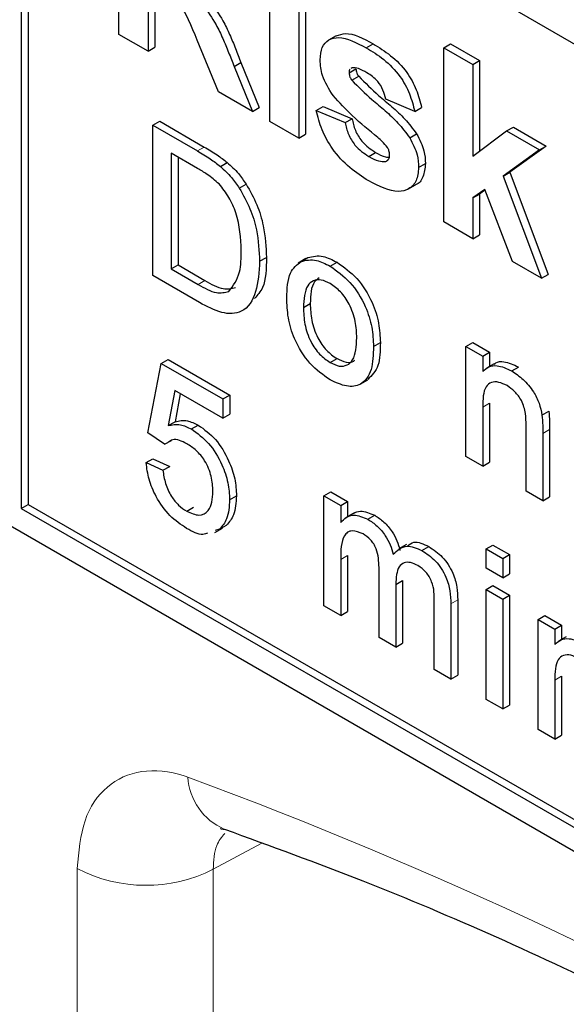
# Paper-space layout 'Blatt2' of a CAD drawing. Header units: millimetres. Extents: x 5 to 418, y 2 to 292.
# Tile 13 of 50: x 82.8 to 85.06, y 176.32 to 180.38. Entities that reach past the tile are written whole.
import ezdxf

# ---------------------------------------------------------------- set-up
doc = ezdxf.new("R2010")
doc.units = ezdxf.units.MM

psp = doc.layouts.new('Blatt2')

# ---------------------------------------------------------------- linework, layer by layer
at = {"color": 7, "linetype": 'Continuous', "lineweight": 25}
for p, q in [((93.528, 175.4129), (82.8083, 181.6013)), ((82.8083, 181.6013), (82.8083, 178.3676)), ((82.8365, 181.585), (82.8365, 178.3839)), ((83.2115, 180.3231), (83.2115, 181.0417)), ((83.3312, 180.5581), (83.3312, 180.2541)), ((83.3594, 180.5416), (83.3594, 180.2704)), ((83.8337, 179.9639), (83.8337, 180.489)), ((83.9534, 180.4199), (83.9534, 179.8948)), ((83.9817, 180.4363), (83.9817, 179.9112)), ((79.1879, 180.3596), (93.33, 172.1955)), ((83.3312, 180.2541), (83.2115, 180.3231)), ((83.6221, 180.0861), (83.5336, 180.3003)), ((84.1073, 180.3177), (84.0755, 180.2993)), ((83.3312, 180.2541), (83.3594, 180.2704)), ((84.2317, 180.2685), (84.26, 180.2848)), ((84.5517, 180.268), (84.58, 180.2843)), ((84.5517, 179.5494), (84.5517, 180.268)), ((84.5517, 180.268), (84.6714, 180.1989)), ((84.58, 180.2843), (84.6997, 180.2152)), ((84.6714, 180.1989), (84.6997, 180.2152)), ((84.6997, 180.2152), (84.6997, 179.8416)), ((83.6865, 180.1911), (83.7148, 180.2075)), ((83.6865, 180.1911), (83.7619, 180.0054)), ((83.7148, 180.2075), (83.7902, 180.0217)), ((84.1608, 180.1655), (84.1891, 180.1818)), ((84.1733, 180.1859), (84.1695, 180.1829)), ((84.6714, 180.1989), (84.6714, 179.8205)), ((84.1724, 180.1342), (84.2007, 180.1505)), ((83.7619, 180.0054), (83.6221, 180.0861)), ((84.4321, 180.0054), (84.3124, 180.0561)), ((83.7619, 180.0054), (83.7902, 180.0217)), ((84.0252, 180.01), (84.0535, 180.0263)), ((84.0535, 180.0263), (84.1732, 179.9757)), ((84.4321, 180.0054), (84.4603, 180.0218)), ((84.0252, 180.01), (84.1449, 179.9594)), ((84.1449, 179.9594), (84.1732, 179.9757)), ((83.3511, 179.9486), (83.3794, 179.9649)), ((83.3511, 179.328), (83.3511, 179.9486)), ((83.3511, 179.9486), (83.5349, 179.8425)), ((83.3794, 179.9649), (83.5631, 179.8588)), ((83.9534, 179.8948), (83.8337, 179.9639)), ((84.811, 179.9249), (84.8393, 179.9412)), ((84.8393, 179.9412), (84.9749, 179.8629)), ((83.9534, 179.8948), (83.9817, 179.9112)), ((84.4115, 179.8971), (84.4398, 179.9134)), ((84.6714, 179.8205), (84.811, 179.9249)), ((84.811, 179.9249), (84.9466, 179.8466)), ((84.9749, 179.8629), (84.8247, 179.7549)), ((84.9466, 179.8466), (84.9749, 179.8629)), ((83.5358, 179.7704), (83.4269, 179.8332)), ((83.4269, 179.8332), (83.4269, 179.3559)), ((83.4552, 179.8169), (83.4552, 179.3722)), ((84.2422, 179.8202), (84.2705, 179.8366)), ((84.9466, 179.8466), (84.7964, 179.7385)), ((83.6298, 179.7788), (83.6581, 179.7951)), ((84.3125, 179.7989), (84.3224, 179.8046)), ((84.448, 179.774), (84.4763, 179.7903)), ((84.7964, 179.7385), (84.8247, 179.7549)), ((84.7964, 179.7385), (84.9546, 179.3169)), ((84.8247, 179.7549), (84.9829, 179.3332)), ((83.708, 179.6893), (83.7362, 179.7056)), ((84.4029, 179.6843), (84.4347, 179.7026)), ((84.7208, 179.684), (84.6714, 179.6485)), ((84.6714, 179.6485), (84.6997, 179.6648)), ((84.6714, 179.6485), (84.6714, 179.4804)), ((84.722, 179.6809), (84.6997, 179.6648)), ((84.6997, 179.6648), (84.6997, 179.4967)), ((84.8349, 179.386), (84.7208, 179.684)), ((84.6714, 179.4804), (84.5517, 179.5494)), ((84.6714, 179.4804), (84.6997, 179.4967)), ((83.792, 179.3871), (83.8203, 179.4034)), ((83.9628, 179.3865), (83.991, 179.4029)), ((83.4269, 179.3559), (83.4552, 179.3722)), ((83.4552, 179.3722), (83.5659, 179.3083)), ((83.9829, 179.3985), (83.9511, 179.3801)), ((84.083, 179.367), (84.1113, 179.3833)), ((84.9546, 179.3169), (84.8349, 179.386)), ((83.5436, 179.2169), (83.3511, 179.328)), ((83.4269, 179.3559), (83.5377, 179.2919)), ((84.9546, 179.3169), (84.9829, 179.3332)), ((83.9726, 179.1963), (84.0008, 179.2126)), ((84.2619, 179.0353), (84.2902, 179.0516)), ((84.6436, 179.0354), (84.6719, 179.0517)), ((84.6719, 179.0517), (84.7408, 179.0119)), ((84.6436, 178.5819), (84.6436, 179.0354)), ((84.6436, 179.0354), (84.7125, 178.9956)), ((84.7125, 178.9956), (84.7408, 179.0119)), ((84.7408, 179.0119), (84.7408, 178.9535)), ((83.3304, 178.6796), (83.3855, 178.966)), ((83.3855, 178.966), (83.4138, 178.9824)), ((83.3855, 178.966), (83.6405, 178.8189)), ((83.4138, 178.9824), (83.6688, 178.8352)), ((84.083, 178.9692), (84.1113, 178.9855)), ((84.7125, 178.9956), (84.7125, 178.9323)), ((84.7596, 178.9643), (84.7278, 178.9459)), ((84.8321, 178.9345), (84.8604, 178.9508)), ((84.2072, 178.8801), (84.2391, 178.8985)), ((83.4418, 178.854), (83.4145, 178.709)), ((83.6405, 178.7393), (83.4418, 178.854)), ((83.4646, 178.8408), (83.4428, 178.7253)), ((83.6405, 178.8189), (83.6688, 178.8352)), ((83.6688, 178.8352), (83.6688, 178.7556)), ((83.6405, 178.8189), (83.6405, 178.7393)), ((84.7408, 178.8016), (84.7408, 178.5584)), ((83.6405, 178.7393), (83.6688, 178.7556)), ((84.7125, 178.7853), (84.7125, 178.5421)), ((84.957, 178.7528), (84.9853, 178.7691)), ((83.4145, 178.709), (83.4428, 178.7253)), ((83.5103, 178.6951), (83.5386, 178.7114)), ((83.3993, 178.6319), (83.3304, 178.6796)), ((84.8916, 178.4387), (84.8916, 178.7094)), ((84.9605, 178.6764), (84.9605, 178.3989)), ((84.9888, 178.6927), (84.9888, 178.4152)), ((83.3993, 178.6319), (83.4276, 178.6482)), ((83.3235, 178.5563), (83.3518, 178.5726)), ((83.3235, 178.5563), (83.3924, 178.5245)), ((83.3518, 178.5726), (83.4207, 178.5408)), ((84.7125, 178.5421), (84.6436, 178.5819)), ((84.7125, 178.5421), (84.7408, 178.5584)), ((83.3924, 178.5245), (83.4207, 178.5408)), ((84.0575, 178.419), (84.0858, 178.4353)), ((84.0858, 178.4353), (84.1547, 178.3956)), ((84.9605, 178.3989), (84.8916, 178.4387)), ((83.668, 178.4032), (83.6963, 178.4195)), ((84.0575, 177.9655), (84.0575, 178.419)), ((84.0575, 178.419), (84.1264, 178.3792)), ((84.1264, 178.3792), (84.1547, 178.3956)), ((84.1547, 178.3956), (84.1547, 178.3334)), ((84.9605, 178.3989), (84.9888, 178.4152)), ((82.8083, 178.3676), (82.8365, 178.3839)), ((82.8083, 178.3676), (93.33, 172.2935)), ((82.8365, 178.3839), (93.3583, 172.3099)), ((83.4909, 178.3562), (83.5192, 178.3726)), ((84.1264, 178.3792), (84.1264, 178.3085)), ((84.1781, 178.3469), (84.1463, 178.3286)), ((84.2385, 178.3224), (84.2668, 178.3388)), ((83.6073, 178.2674), (83.6391, 178.2858)), ((83.6269, 178.2815), (83.6079, 178.2755)), ((83.6269, 178.2815), (83.6552, 178.2978)), ((84.3982, 178.2183), (84.3664, 178.1999)), ((84.462, 178.1934), (84.4903, 178.2098)), ((84.7263, 178.2), (84.7546, 178.2163)), ((84.7263, 178.1204), (84.7263, 178.2)), ((84.7263, 178.2), (84.7952, 178.1602)), ((84.7546, 178.2163), (84.8235, 178.1765)), ((84.1264, 178.1567), (84.1264, 177.9257)), ((84.1547, 178.1731), (84.1547, 177.9421)), ((84.7952, 178.1602), (84.8235, 178.1765)), ((84.7952, 178.1602), (84.7952, 178.0807)), ((84.8235, 178.1765), (84.8235, 178.097)), ((84.2848, 177.8343), (84.2848, 178.1235)), ((84.7952, 178.0807), (84.7263, 178.1204)), ((84.3537, 178.0532), (84.382, 178.0695)), ((84.382, 178.0695), (84.382, 177.8108)), ((84.7952, 178.0807), (84.8235, 178.097)), ((84.3537, 178.0532), (84.3537, 177.7945)), ((84.7263, 178.0329), (84.7546, 178.0492)), ((84.7263, 178.0329), (84.7952, 177.9931)), ((84.7263, 177.5794), (84.7263, 178.0329)), ((84.7546, 178.0492), (84.8235, 178.0095)), ((84.5122, 177.703), (84.5122, 177.9835)), ((84.6094, 177.9894), (84.6094, 177.6796)), ((84.7952, 177.9931), (84.8235, 178.0095)), ((84.7952, 177.9931), (84.7952, 177.5396)), ((84.8235, 178.0095), (84.8235, 177.556)), ((84.1264, 177.9257), (84.0575, 177.9655)), ((84.1264, 177.9257), (84.1547, 177.9421)), ((84.5811, 177.973), (84.5811, 177.6632)), ((84.9413, 177.9088), (84.9695, 177.9251)), ((84.9413, 177.4553), (84.9413, 177.9088)), ((84.9413, 177.9088), (85.0101, 177.869)), ((84.9695, 177.9251), (85.0384, 177.8854)), ((85.0101, 177.869), (85.0384, 177.8854)), ((85.0101, 177.869), (85.0101, 177.8058)), ((85.0384, 177.8854), (85.0384, 177.8269)), ((84.3537, 177.7945), (84.2848, 177.8343)), ((85.0572, 177.8378), (85.0254, 177.8194)), ((84.3537, 177.7945), (84.382, 177.8108)), ((84.5811, 177.6632), (84.5122, 177.703)), ((84.5811, 177.6632), (84.6094, 177.6796)), ((85.0101, 177.6587), (85.0101, 177.4156)), ((85.0384, 177.675), (85.0384, 177.4319)), ((84.7952, 177.5396), (84.7263, 177.5794)), ((84.7952, 177.5396), (84.8235, 177.556)), ((85.0101, 177.4156), (84.9413, 177.4553)), ((85.0101, 177.4156), (85.0384, 177.4319))]:
    psp.add_line(p, q, dxfattribs=at)
at = {"color": 7, "linetype": 'Continuous', "lineweight": 18}
for p, q in [((83.5349, 179.8425), (83.5631, 179.8588)), ((83.5377, 179.2919), (83.5659, 179.3083)), ((84.7125, 178.7853), (84.7408, 178.8016)), ((84.9605, 178.6764), (84.9888, 178.6927)), ((84.1264, 178.1567), (84.1547, 178.1731)), ((84.5811, 177.973), (84.6094, 177.9894)), ((85.0101, 177.6587), (85.0384, 177.675)), ((83.8004, 176.9863), (83.6001, 176.8779)), ((83.0394, 171.7449), (83.0394, 176.8807)), ((83.6001, 176.8779), (83.6001, 171.742))]:
    psp.add_line(p, q, dxfattribs=at)
for centre, radius, start, end in [((76.8578, 159.3125), 19.1339, 50.30383, 69.70155), ((83.7451, 177.2736), 0.2501, 183.5361, 246.706), ((83.3225, 177.4283), 0.6164, 242.6564, 296.7664)]:
    psp.add_arc(centre, radius, start, end, dxfattribs=at)
at = {"color": 7, "linetype": 'Continuous', "lineweight": 25}
for points, knots in [([(83.5336, 180.3003), (83.5112, 180.3568), (83.48, 180.4354), (83.4083, 180.5142), (83.3748, 180.5331), (83.358, 180.5426)], [0, 0, 0, 0, 0.560986, 0.779305, 1, 1, 1, 1]), ([(83.5863, 180.4613), (83.6053, 180.4347), (83.6365, 180.391), (83.6685, 180.3231), (83.6925, 180.2654), (83.7074, 180.2268), (83.7148, 180.2075)], [0, 0, 0, 0, 0.3395597, 0.5595739, 0.7797783, 1, 1, 1, 1]), ([(83.558, 180.445), (83.577, 180.4184), (83.6082, 180.3747), (83.6402, 180.3067), (83.6642, 180.2491), (83.6791, 180.2104), (83.6865, 180.1911)], [0, 0, 0, 0, 0.3395597, 0.5595739, 0.7797783, 1, 1, 1, 1]), ([(84.0412, 180.2189), (84.0428, 180.237), (84.0462, 180.2733), (84.0759, 180.3041), (84.1354, 180.3185), (84.192, 180.2891), (84.2317, 180.2685)], [0, 0, 0, 0, 0.1867563, 0.3735485, 0.5604912, 1, 1, 1, 1]), ([(84.1075, 180.3173), (84.12, 180.3218), (84.163, 180.337), (84.2198, 180.3065), (84.26, 180.2848)], [0, 0, 0, 0, 0.290833, 1, 1, 1, 1]), ([(84.2317, 180.2685), (84.256, 180.2535), (84.3044, 180.2238), (84.3699, 180.1587), (84.4134, 180.0789), (84.4259, 180.0299), (84.4321, 180.0054)], [0, 0, 0, 0, 0.280826, 0.559926, 0.779681, 1, 1, 1, 1]), ([(84.26, 180.2848), (84.2843, 180.2699), (84.3327, 180.2401), (84.3982, 180.1751), (84.4417, 180.0952), (84.4541, 180.0463), (84.4603, 180.0218)], [0, 0, 0, 0, 0.280826, 0.559926, 0.779681, 1, 1, 1, 1]), ([(84.0951, 180.0708), (84.0777, 180.0984), (84.0466, 180.1479), (84.0428, 180.1971), (84.0412, 180.2189)], [0, 0, 0, 0, 0.558646, 1, 1, 1, 1]), ([(84.165, 180.1793), (84.1644, 180.1789), (84.161, 180.1765), (84.1609, 180.1705), (84.1608, 180.1655)], [0, 0, 0, 0, 0.1765471, 1, 1, 1, 1]), ([(84.2349, 180.1653), (84.2228, 180.1722), (84.2013, 180.1845), (84.1818, 180.1855), (84.1733, 180.1859)], [0, 0, 0, 0, 0.5610119, 1, 1, 1, 1]), ([(84.1891, 180.1818), (84.1899, 180.1758), (84.1913, 180.1652), (84.1978, 180.155), (84.2007, 180.1505)], [0, 0, 0, 0, 0.558279, 1, 1, 1, 1]), ([(84.1608, 180.1655), (84.1616, 180.1595), (84.163, 180.1488), (84.1695, 180.1387), (84.1724, 180.1342)], [0, 0, 0, 0, 0.558279, 1, 1, 1, 1]), ([(84.1724, 180.1342), (84.1997, 180.1072), (84.2447, 180.0627), (84.3096, 180.0095), (84.3639, 179.9595), (84.3956, 179.9179), (84.4115, 179.8971)], [0, 0, 0, 0, 0.339607, 0.560061, 0.780377, 1, 1, 1, 1]), ([(84.2007, 180.1505), (84.228, 180.1235), (84.2729, 180.0791), (84.3379, 180.0259), (84.3922, 179.9758), (84.4239, 179.9342), (84.4398, 179.9134)], [0, 0, 0, 0, 0.339607, 0.560061, 0.780377, 1, 1, 1, 1]), ([(84.3124, 180.0561), (84.3093, 180.0686), (84.3032, 180.0937), (84.2762, 180.1382), (84.2505, 180.1551), (84.2349, 180.1653)], [0, 0, 0, 0, 0.280806, 0.560759, 1, 1, 1, 1]), ([(84.2796, 179.8978), (84.244, 179.9268), (84.1806, 179.9786), (84.1212, 180.0427), (84.0951, 180.0708)], [0, 0, 0, 0, 0.560703, 1, 1, 1, 1]), ([(84.2421, 179.719), (84.2156, 179.7357), (84.1628, 179.7691), (84.0938, 179.8441), (84.0456, 179.9299), (84.032, 179.9833), (84.0252, 180.01)], [0, 0, 0, 0, 0.280651, 0.560004, 0.779955, 1, 1, 1, 1]), ([(84.1732, 179.9757), (84.1767, 179.9598), (84.1839, 179.9281), (84.218, 179.8712), (84.2506, 179.8497), (84.2705, 179.8366)], [0, 0, 0, 0, 0.281, 0.560668, 1, 1, 1, 1]), ([(84.1449, 179.9594), (84.1485, 179.9435), (84.1556, 179.9118), (84.1897, 179.8549), (84.2223, 179.8334), (84.2422, 179.8202)], [0, 0, 0, 0, 0.281, 0.560668, 1, 1, 1, 1]), ([(84.3198, 179.8568), (84.3127, 179.8654), (84.3, 179.8809), (84.2859, 179.8926), (84.2796, 179.8978)], [0, 0, 0, 0, 0.558597, 1, 1, 1, 1]), ([(84.4115, 179.8971), (84.4236, 179.8735), (84.4454, 179.8312), (84.4472, 179.7915), (84.448, 179.774)], [0, 0, 0, 0, 0.558012, 1, 1, 1, 1]), ([(84.4398, 179.9134), (84.4519, 179.8898), (84.4737, 179.8475), (84.4755, 179.8078), (84.4763, 179.7903)], [0, 0, 0, 0, 0.558012, 1, 1, 1, 1]), ([(83.5631, 179.8588), (83.581, 179.8485), (83.6129, 179.8299), (83.6443, 179.8057), (83.6581, 179.7951)], [0, 0, 0, 0, 0.5601719, 1, 1, 1, 1]), ([(84.3284, 179.8262), (84.328, 179.8318), (84.3273, 179.8418), (84.322, 179.8522), (84.3198, 179.8568)], [0, 0, 0, 0, 0.55931, 1, 1, 1, 1]), ([(83.5349, 179.8425), (83.5527, 179.8321), (83.5846, 179.8136), (83.616, 179.7894), (83.6298, 179.7788)], [0, 0, 0, 0, 0.5601719, 1, 1, 1, 1]), ([(84.2422, 179.8202), (84.2561, 179.8126), (84.2808, 179.7989), (84.3028, 179.7989), (84.3125, 179.7989)], [0, 0, 0, 0, 0.560785, 1, 1, 1, 1]), ([(84.2705, 179.8366), (84.2845, 179.8285), (84.304, 179.8172), (84.3215, 179.8167), (84.3265, 179.8165)], [0, 0, 0, 0, 0.71185, 1, 1, 1, 1]), ([(84.3171, 179.8028), (84.3202, 179.8047), (84.3273, 179.8088), (84.328, 179.82), (84.3284, 179.8262)], [0, 0, 0, 0, 0.449031, 1, 1, 1, 1]), ([(83.6246, 179.7063), (83.6083, 179.7203), (83.5791, 179.7454), (83.5491, 179.7627), (83.5358, 179.7704)], [0, 0, 0, 0, 0.559251, 1, 1, 1, 1]), ([(83.6298, 179.7788), (83.6457, 179.7643), (83.6742, 179.7385), (83.6976, 179.7043), (83.708, 179.6893)], [0, 0, 0, 0, 0.559846, 1, 1, 1, 1]), ([(83.6581, 179.7951), (83.674, 179.7806), (83.7024, 179.7548), (83.7259, 179.7206), (83.7362, 179.7056)], [0, 0, 0, 0, 0.559846, 1, 1, 1, 1]), ([(84.448, 179.774), (84.446, 179.7545), (84.442, 179.7156), (84.4093, 179.6835), (84.3459, 179.6665), (84.2849, 179.6974), (84.2421, 179.719)], [0, 0, 0, 0, 0.186726, 0.373655, 0.5608, 1, 1, 1, 1]), ([(84.4763, 179.7903), (84.4741, 179.7714), (84.4696, 179.7334), (84.4497, 179.7068), (84.435, 179.703), (84.4346, 179.7029)], [0, 0, 0, 0, 0.493022, 0.986582, 1, 1, 1, 1]), ([(83.7163, 179.4322), (83.7138, 179.4828), (83.7105, 179.5535), (83.6675, 179.6523), (83.6389, 179.6883), (83.6246, 179.7063)], [0, 0, 0, 0, 0.559149, 0.780036, 1, 1, 1, 1]), ([(83.708, 179.6893), (83.7238, 179.6612), (83.7554, 179.6052), (83.786, 179.4989), (83.7898, 179.4295), (83.792, 179.3871)], [0, 0, 0, 0, 0.279769, 0.55993, 1, 1, 1, 1]), ([(83.7362, 179.7056), (83.7521, 179.6776), (83.7837, 179.6215), (83.8143, 179.5152), (83.818, 179.4458), (83.8203, 179.4034)], [0, 0, 0, 0, 0.279769, 0.55993, 1, 1, 1, 1]), ([(83.6646, 179.2625), (83.6826, 179.2866), (83.7148, 179.3297), (83.7158, 179.4008), (83.7163, 179.4322)], [0, 0, 0, 0, 0.5574517, 1, 1, 1, 1]), ([(83.8203, 179.4034), (83.8194, 179.3573), (83.8181, 179.286), (83.7834, 179.2477), (83.7711, 179.2342)], [0, 0, 0, 0, 0.648205, 1, 1, 1, 1]), ([(83.991, 179.4029), (84.0114, 179.4074), (84.0479, 179.4156), (84.0919, 179.3932), (84.1113, 179.3833)], [0, 0, 0, 0, 0.55903, 1, 1, 1, 1]), ([(83.792, 179.3871), (83.7893, 179.3434), (83.7839, 179.2561), (83.7292, 179.171), (83.6364, 179.1677), (83.5746, 179.2005), (83.5436, 179.2169)], [0, 0, 0, 0, 0.280841, 0.559952, 0.779069, 1, 1, 1, 1]), ([(83.9037, 179.2358), (83.9052, 179.2739), (83.908, 179.3417), (83.946, 179.3729), (83.9628, 179.3865)], [0, 0, 0, 0, 0.560965, 1, 1, 1, 1]), ([(83.9628, 179.3865), (83.9831, 179.3911), (84.0196, 179.3992), (84.0636, 179.3768), (84.083, 179.367)], [0, 0, 0, 0, 0.55903, 1, 1, 1, 1]), ([(84.083, 179.367), (84.1112, 179.3471), (84.1677, 179.3074), (84.2291, 179.2083), (84.2584, 179.1139), (84.2608, 179.0615), (84.2619, 179.0353)], [0, 0, 0, 0, 0.279557, 0.5586, 0.778989, 1, 1, 1, 1]), ([(84.1113, 179.3833), (84.1395, 179.3634), (84.196, 179.3237), (84.2573, 179.2246), (84.2867, 179.1302), (84.289, 179.0779), (84.2902, 179.0516)], [0, 0, 0, 0, 0.279557, 0.5586, 0.778989, 1, 1, 1, 1]), ([(83.5377, 179.2919), (83.5638, 179.2769), (83.6102, 179.2501), (83.648, 179.2588), (83.6646, 179.2625)], [0, 0, 0, 0, 0.561863, 1, 1, 1, 1]), ([(83.5659, 179.3083), (83.592, 179.2932), (83.6385, 179.2665), (83.6763, 179.2751), (83.6929, 179.2789)], [0, 0, 0, 0, 0.561863, 1, 1, 1, 1]), ([(84.083, 179.2954), (84.0704, 179.3014), (84.0451, 179.3134), (84.0122, 179.3088), (83.9774, 179.2785), (83.9745, 179.2302), (83.9726, 179.1963)], [0, 0, 0, 0, 0.187135, 0.374027, 0.561096, 1, 1, 1, 1]), ([(84.0373, 179.3184), (84.0306, 179.3135), (84.0039, 179.2945), (84.0021, 179.2476), (84.0008, 179.2126)], [0, 0, 0, 0, 0.2546436, 1, 1, 1, 1]), ([(84.193, 179.0713), (84.1922, 179.0934), (84.1905, 179.1375), (84.1663, 179.2065), (84.1271, 179.2644), (84.0977, 179.285), (84.083, 179.2954)], [0, 0, 0, 0, 0.281063, 0.560316, 0.780175, 1, 1, 1, 1]), ([(84.083, 178.8976), (84.0542, 178.9177), (83.9966, 178.958), (83.9341, 179.0599), (83.9069, 179.1559), (83.9048, 179.2091), (83.9037, 179.2358)], [0, 0, 0, 0, 0.279613, 0.558368, 0.778857, 1, 1, 1, 1]), ([(84.0008, 179.2126), (84.0017, 179.1902), (84.0033, 179.1456), (84.0265, 179.0756), (84.0666, 179.0168), (84.0964, 178.9959), (84.1113, 178.9855)], [0, 0, 0, 0, 0.28113, 0.560383, 0.780161, 1, 1, 1, 1]), ([(83.9726, 179.1963), (83.9734, 179.1739), (83.975, 179.1293), (83.9982, 179.0592), (84.0383, 179.0005), (84.0681, 178.9796), (84.083, 178.9692)], [0, 0, 0, 0, 0.28113, 0.560383, 0.780161, 1, 1, 1, 1]), ([(84.083, 178.9692), (84.0958, 178.9631), (84.1213, 178.951), (84.1541, 178.9567), (84.1886, 178.988), (84.1912, 179.037), (84.193, 179.0713)], [0, 0, 0, 0, 0.187044, 0.373946, 0.560984, 1, 1, 1, 1]), ([(84.2902, 179.0516), (84.2898, 179.0175), (84.289, 178.9508), (84.2548, 178.9163), (84.2382, 178.8996)], [0, 0, 0, 0, 0.512912, 1, 1, 1, 1]), ([(84.2619, 179.0353), (84.261, 179.002), (84.259, 178.9358), (84.217, 178.8751), (84.1516, 178.8659), (84.1059, 178.887), (84.083, 178.8976)], [0, 0, 0, 0, 0.281032, 0.559514, 0.779603, 1, 1, 1, 1]), ([(84.1113, 178.9855), (84.1238, 178.9797), (84.149, 178.9681), (84.1745, 178.9693), (84.1832, 178.9777), (84.1843, 178.9788)], [0, 0, 0, 0, 0.465382, 0.930413, 1, 1, 1, 1]), ([(84.7125, 178.9323), (84.7206, 178.9396), (84.7367, 178.9543), (84.7775, 178.9602), (84.8114, 178.9443), (84.8321, 178.9345)], [0, 0, 0, 0, 0.280553, 0.560818, 1, 1, 1, 1]), ([(84.7603, 178.9631), (84.7624, 178.9648), (84.7729, 178.9732), (84.8062, 178.9758), (84.8399, 178.9603), (84.8604, 178.9508)], [0, 0, 0, 0, 0.087237, 0.442809, 1, 1, 1, 1]), ([(84.8321, 178.9345), (84.8481, 178.9237), (84.8802, 178.9022), (84.9215, 178.8545), (84.9473, 178.8008), (84.9538, 178.7688), (84.957, 178.7528)], [0, 0, 0, 0, 0.280219, 0.559971, 0.779635, 1, 1, 1, 1]), ([(84.813, 178.874), (84.8014, 178.8795), (84.7784, 178.8906), (84.7472, 178.8895), (84.7142, 178.8627), (84.7132, 178.8172), (84.7125, 178.7853)], [0, 0, 0, 0, 0.187273, 0.37436, 0.56054, 1, 1, 1, 1]), ([(84.8916, 178.7094), (84.8915, 178.7256), (84.8913, 178.7576), (84.8772, 178.8098), (84.8457, 178.8516), (84.8239, 178.8665), (84.813, 178.874)], [0, 0, 0, 0, 0.28168, 0.55979, 0.779588, 1, 1, 1, 1]), ([(84.957, 178.7528), (84.9583, 178.7382), (84.9605, 178.7122), (84.9605, 178.6873), (84.9605, 178.6764)], [0, 0, 0, 0, 0.5597915, 1, 1, 1, 1]), ([(84.9853, 178.7691), (84.9865, 178.7545), (84.9888, 178.7285), (84.9888, 178.7037), (84.9888, 178.6927)], [0, 0, 0, 0, 0.5597915, 1, 1, 1, 1]), ([(83.4145, 178.709), (83.4308, 178.7125), (83.4599, 178.7188), (83.4949, 178.7023), (83.5103, 178.6951)], [0, 0, 0, 0, 0.559937, 1, 1, 1, 1]), ([(83.4428, 178.7253), (83.4591, 178.7289), (83.4882, 178.7351), (83.5232, 178.7187), (83.5386, 178.7114)], [0, 0, 0, 0, 0.559937, 1, 1, 1, 1]), ([(83.5386, 178.7114), (83.5632, 178.6935), (83.6124, 178.6577), (83.6645, 178.5709), (83.6926, 178.4886), (83.6951, 178.4425), (83.6963, 178.4195)], [0, 0, 0, 0, 0.27917, 0.5587961, 0.7791688, 1, 1, 1, 1]), ([(83.5103, 178.6951), (83.5349, 178.6772), (83.5842, 178.6414), (83.6362, 178.5546), (83.6643, 178.4722), (83.6668, 178.4262), (83.668, 178.4032)], [0, 0, 0, 0, 0.27917, 0.5587961, 0.7791688, 1, 1, 1, 1]), ([(83.4913, 178.6345), (83.4812, 178.6397), (83.461, 178.65), (83.433, 178.6541), (83.4207, 178.6449), (83.4151, 178.6408)], [0, 0, 0, 0, 0.353601, 0.706329, 1, 1, 1, 1]), ([(83.5991, 178.4382), (83.598, 178.4583), (83.5959, 178.4984), (83.5704, 178.5618), (83.531, 178.6088), (83.5045, 178.6259), (83.4913, 178.6345)], [0, 0, 0, 0, 0.280652, 0.559594, 0.77929, 1, 1, 1, 1]), ([(83.4905, 178.2849), (83.467, 178.3007), (83.4201, 178.3322), (83.365, 178.4096), (83.3323, 178.4881), (83.3265, 178.5335), (83.3235, 178.5563)], [0, 0, 0, 0, 0.280072, 0.55925, 0.779431, 1, 1, 1, 1]), ([(83.3924, 178.5245), (83.3953, 178.5066), (83.401, 178.4711), (83.4241, 178.4185), (83.4572, 178.3783), (83.4797, 178.3636), (83.4909, 178.3562)], [0, 0, 0, 0, 0.280715, 0.559924, 0.779618, 1, 1, 1, 1]), ([(83.4909, 178.3562), (83.5086, 178.3482), (83.5438, 178.3321), (83.5802, 178.3532), (83.5969, 178.392), (83.5984, 178.4228), (83.5991, 178.4382)], [0, 0, 0, 0, 0.279535, 0.558248, 0.778882, 1, 1, 1, 1]), ([(83.668, 178.4032), (83.6661, 178.3748), (83.6628, 178.3241), (83.6379, 178.2945), (83.6269, 178.2815)], [0, 0, 0, 0, 0.5597243, 1, 1, 1, 1]), ([(83.6963, 178.4195), (83.6944, 178.3911), (83.6911, 178.3404), (83.6662, 178.3108), (83.6552, 178.2978)], [0, 0, 0, 0, 0.5597243, 1, 1, 1, 1]), ([(84.1781, 178.3469), (84.1878, 178.3512), (84.2128, 178.3624), (84.2463, 178.3477), (84.2668, 178.3388)], [0, 0, 0, 0, 0.388656, 1, 1, 1, 1]), ([(84.1264, 178.3085), (84.1336, 178.3166), (84.148, 178.3328), (84.1851, 178.3451), (84.2183, 178.331), (84.2385, 178.3224)], [0, 0, 0, 0, 0.280953, 0.561787, 1, 1, 1, 1]), ([(84.2385, 178.3224), (84.2514, 178.3141), (84.2772, 178.2975), (84.3096, 178.2588), (84.3321, 178.2171), (84.3393, 178.191), (84.343, 178.178)], [0, 0, 0, 0, 0.280182, 0.559514, 0.779663, 1, 1, 1, 1]), ([(84.2668, 178.3388), (84.2797, 178.3304), (84.3054, 178.3138), (84.3379, 178.2751), (84.3604, 178.2334), (84.3676, 178.2073), (84.3712, 178.1943)], [0, 0, 0, 0, 0.280182, 0.559514, 0.779663, 1, 1, 1, 1]), ([(83.5771, 178.2657), (83.571, 178.2631), (83.5473, 178.253), (83.5147, 178.2713), (83.4905, 178.2849)], [0, 0, 0, 0, 0.2584636, 1, 1, 1, 1]), ([(84.2187, 178.2623), (84.203, 178.2687), (84.1794, 178.2783), (84.1542, 178.2702), (84.1274, 178.2403), (84.1268, 178.1938), (84.1264, 178.1567)], [0, 0, 0, 0, 0.249226, 0.374859, 0.500557, 1, 1, 1, 1]), ([(84.2848, 178.1235), (84.2838, 178.149), (84.2824, 178.1809), (84.2632, 178.2211), (84.2452, 178.2447), (84.2293, 178.2553), (84.2187, 178.2623)], [0, 0, 0, 0, 0.4985179, 0.6241343, 0.7496378, 1, 1, 1, 1]), ([(84.4018, 178.212), (84.4101, 178.2188), (84.4323, 178.237), (84.468, 178.2203), (84.4903, 178.2098)], [0, 0, 0, 0, 0.372525, 1, 1, 1, 1]), ([(84.343, 178.178), (84.3601, 178.1943), (84.3906, 178.2234), (84.4402, 178.2026), (84.462, 178.1934)], [0, 0, 0, 0, 0.56002, 1, 1, 1, 1]), ([(84.462, 178.1934), (84.4811, 178.1808), (84.5192, 178.1556), (84.5626, 178.0891), (84.5792, 178.0256), (84.5805, 177.9906), (84.5811, 177.973)], [0, 0, 0, 0, 0.28032, 0.558224, 0.778716, 1, 1, 1, 1]), ([(84.4903, 178.2098), (84.5094, 178.1971), (84.5475, 178.1719), (84.5909, 178.1054), (84.6075, 178.0419), (84.6088, 178.0069), (84.6094, 177.9894)], [0, 0, 0, 0, 0.28032, 0.558224, 0.778716, 1, 1, 1, 1]), ([(84.4454, 178.1314), (84.4351, 178.1364), (84.4144, 178.1465), (84.3869, 178.1444), (84.3571, 178.1213), (84.3551, 178.0813), (84.3537, 178.0532)], [0, 0, 0, 0, 0.187286, 0.374337, 0.56118, 1, 1, 1, 1]), ([(84.5122, 177.9835), (84.5127, 178.0101), (84.5132, 178.0434), (84.492, 178.0861), (84.4735, 178.1116), (84.4566, 178.1235), (84.4454, 178.1314)], [0, 0, 0, 0, 0.499046, 0.624574, 0.750311, 1, 1, 1, 1]), ([(85.0101, 177.8058), (85.0182, 177.8131), (85.0343, 177.8278), (85.0751, 177.8337), (85.109, 177.8177), (85.1298, 177.808)], [0, 0, 0, 0, 0.280557, 0.560814, 1, 1, 1, 1]), ([(85.1106, 177.7474), (85.0991, 177.753), (85.076, 177.7641), (85.0448, 177.763), (85.0119, 177.7362), (85.0109, 177.6907), (85.0101, 177.6587)], [0, 0, 0, 0, 0.187273, 0.3743596, 0.5605353, 1, 1, 1, 1]), ([(83.6321, 177.0478), (83.6321, 177.0478), (83.6244, 177.0457), (83.6376, 177.0437), (83.6508, 177.0417)], [0, 0, 0, 0, 0.006178, 1, 1, 1, 1]), ([(83.6464, 177.0439), (83.8366, 176.9746), (84.3899, 176.773), (85.3195, 176.3558), (86.4326, 175.7596), (87.5476, 175.0582), (88.4411, 174.418), (88.9591, 174.0071), (89.1109, 173.8867)], [0, 0, 0, 0, 0.106109, 0.3086024, 0.5111009, 0.7135839, 0.9160946, 1, 1, 1, 1])]:
    psp.add_open_spline(points, degree=3, knots=knots, dxfattribs=at)
at = {"color": 7, "linetype": 'Continuous', "lineweight": 18}
for points, knots in [([(83.4955, 177.2582), (83.4906, 177.2599), (83.4237, 177.2826), (83.2991, 177.2951), (83.1557, 177.2295), (83.0582, 177.0902), (83.0457, 176.9506), (83.0394, 176.8807)], [0, 0, 0, 0, 0.019366, 0.264508, 0.509654, 0.754828, 1, 1, 1, 1]), ([(83.6001, 176.8779), (83.6021, 176.9135), (83.6055, 176.9747), (83.6353, 177.0108), (83.6478, 177.0259)], [0, 0, 0, 0, 0.581744, 1, 1, 1, 1])]:
    psp.add_open_spline(points, degree=3, knots=knots, dxfattribs=at)

doc.saveas('drawing.dxf')
